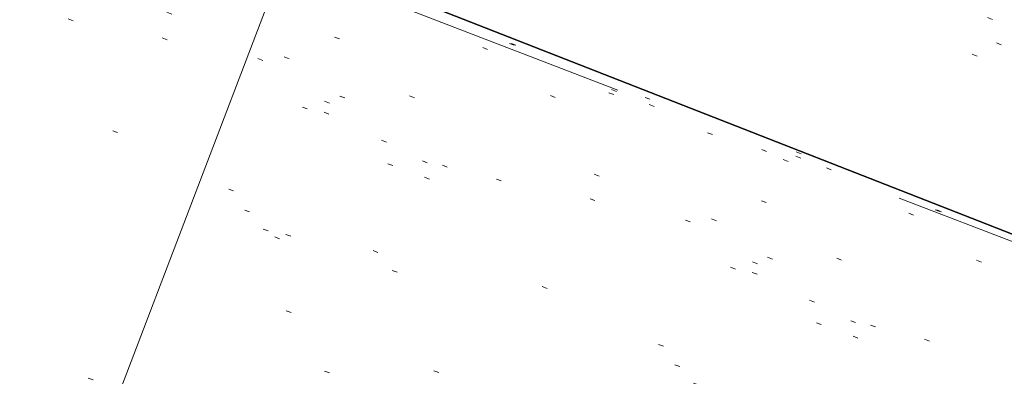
# Model space of a CAD drawing. Extents: x 413123 to 1465301, y 377724 to 504150.
# Tile 104 of 256: x 1463455.62 to 1463474.62, y 433118.71 to 433125.6. Entities that reach past the tile are written whole.
import ezdxf

# ---------------------------------------------------------------- set-up
doc = ezdxf.new("R2010")
doc.units = 0
doc.header["$MEASUREMENT"] = 0
for name, pattern in [('DGN Style 1', [8.732639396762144, 0.01453018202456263, -8.71810921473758]), ('DGN Style 3', [20.34225483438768, 14.53018202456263, -5.812072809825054]), ('DGN Style 5', [10.171127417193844, 4.35905460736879, -5.812072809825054])]:
    doc.linetypes.add(name, pattern=pattern)
for name, color, linetype, lineweight in [('PV_X_Curb', 120, 'DGN Style 1', 0), ('PV_X_EOP', 7, 'DGN Style 3', 0), ('PV_X_Walk', 120, 'DGN Style 5', 0)]:
    doc.layers.add(name, color=color, linetype=linetype, lineweight=lineweight)
doc.layers.add('SV_Observation (Construction)', color=97, linetype='DGN Style 1', lineweight=0, transparency=0.9)
doc.layers.add('SV_Setup (Construction)', color=4, linetype='Continuous', lineweight=30, transparency=0.9)

msp = doc.modelspace()

# ---------------------------------------------------------------- linework, layer by layer
at = {"layer": 'PV_X_Curb'}
for points, knots in [([(1463694.730807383, 433042.1012902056, 573.2000085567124), (1463688.122071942, 433044.6665198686, 573.2117681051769), (1463681.5133365, 433047.2317495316, 573.2235276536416), (1463674.904601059, 433049.7969791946, 573.2352872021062), (1463669.906627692, 433051.7384291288, 573.2422034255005), (1463664.908654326, 433053.679879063, 573.249119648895), (1463659.910680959, 433055.6213289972, 573.2560358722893), (1463659.31440991, 433055.8530469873, 573.3282538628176), (1463658.718138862, 433056.0847649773, 573.400471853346), (1463658.121867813, 433056.3164829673, 573.4726898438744), (1463656.811811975, 433056.8455353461, 573.4691755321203), (1463655.501756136, 433057.3745877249, 573.4656612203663), (1463654.191700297, 433057.9036401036, 573.4621469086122), (1463647.078403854, 433060.7016199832, 573.4311409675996), (1463639.965107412, 433063.4995998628, 573.4001350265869), (1463632.851810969, 433066.2975797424, 573.3691290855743), (1463626.603526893, 433068.7760307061, 573.3262890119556), (1463620.355242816, 433071.25448167, 573.2834489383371), (1463614.10695874, 433073.7329326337, 573.2406088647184), (1463606.821724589, 433076.5483492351, 573.1778320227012), (1463599.536490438, 433079.3637658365, 573.1150551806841), (1463592.251256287, 433082.1791824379, 573.052278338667), (1463585.048675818, 433085.0513616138, 572.9767093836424), (1463577.846095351, 433087.9235407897, 572.901140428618), (1463570.643514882, 433090.7957199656, 572.8255714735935), (1463568.520856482, 433091.6009161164, 572.8136526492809), (1463566.398198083, 433092.4061122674, 572.8017338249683), (1463564.275539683, 433093.2113084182, 572.7898150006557), (1463563.658286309, 433093.4932407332, 572.723361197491), (1463563.041032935, 433093.7751730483, 572.6569073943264), (1463562.423779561, 433094.0571053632, 572.5904535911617), (1463557.897842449, 433095.8076798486, 572.5495712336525), (1463553.371905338, 433097.5582543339, 572.5086888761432), (1463548.845968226, 433099.3088288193, 572.4678065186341), (1463541.746736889, 433102.0973839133, 572.4116307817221), (1463534.647505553, 433104.8859390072, 572.3554550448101), (1463527.548274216, 433107.6744941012, 572.2992793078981), (1463527.099574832, 433107.8541490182, 572.3819727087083), (1463526.650875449, 433108.0338039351, 572.4646661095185), (1463526.202176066, 433108.2134588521, 572.5473595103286), (1463518.442801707, 433111.2934591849, 572.5872886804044), (1463510.683427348, 433114.3734595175, 572.6272178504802), (1463502.924052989, 433117.4534598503, 572.6671470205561), (1463495.101662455, 433120.5759616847, 572.6180249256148), (1463487.279271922, 433123.6984635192, 572.5689028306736), (1463479.456881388, 433126.8209653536, 572.5197807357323), (1463474.540841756, 433128.7396558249, 572.5305568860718), (1463469.624802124, 433130.6583462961, 572.5413330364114), (1463464.708762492, 433132.5770367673, 572.5521091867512), (1463464.15178183, 433132.7738995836, 572.4839343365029), (1463463.594801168, 433132.9707623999, 572.4157594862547), (1463463.037820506, 433133.1676252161, 572.3475846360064), (1463455.395093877, 433136.1460172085, 572.2965798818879), (1463447.752367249, 433139.1244092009, 572.2455751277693), (1463440.10964062, 433142.1028011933, 572.1945703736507), (1463439.463345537, 433142.3911085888, 572.2249332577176), (1463438.817050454, 433142.6794159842, 572.2552961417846), (1463438.170755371, 433142.9677233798, 572.2856590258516), (1463431.589276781, 433145.5431962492, 572.3185177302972), (1463425.007798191, 433148.1186691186, 572.351376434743), (1463418.4263196, 433150.6941419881, 572.3842351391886), (1463413.565512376, 433152.6091060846, 572.3506952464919), (1463408.704705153, 433154.5240701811, 572.3171553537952), (1463403.843897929, 433156.4390342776, 572.2836154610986), (1463402.295983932, 433157.0721267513, 572.2966227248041), (1463400.748069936, 433157.7052192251, 572.3096299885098), (1463399.20015594, 433158.3383116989, 572.3226372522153), (1463398.571326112, 433158.6030358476, 572.2531442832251), (1463397.942496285, 433158.8677599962, 572.1836513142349), (1463397.313666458, 433159.1324841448, 572.1141583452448), (1463389.499427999, 433162.1494767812, 572.1431257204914), (1463381.68518954, 433165.1664694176, 572.172093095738), (1463373.87095108, 433168.1834620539, 572.2010604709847), (1463373.202610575, 433168.4242856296, 572.2485422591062), (1463372.53427007, 433168.6651092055, 572.2960240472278), (1463371.865929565, 433168.9059327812, 572.3435058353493), (1463366.852918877, 433170.8940812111, 572.309207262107), (1463361.839908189, 433172.882229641, 572.2749086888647), (1463356.826897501, 433174.8703780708, 572.2406101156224), (1463350.263613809, 433177.4130764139, 572.2105829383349), (1463343.700330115, 433179.955774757, 572.1805557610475), (1463337.137046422, 433182.4984731, 572.1505285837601), (1463332.732110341, 433184.1753668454, 572.1399057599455), (1463328.327174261, 433185.8522605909, 572.129282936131), (1463323.922238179, 433187.5291543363, 572.1186601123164), (1463323.550514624, 433187.6736224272, 572.0672464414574), (1463323.17879107, 433187.8180905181, 572.0158327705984), (1463322.807067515, 433187.9625586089, 571.9644190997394), (1463314.242457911, 433191.4677850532, 571.9189611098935), (1463305.677848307, 433194.9730114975, 571.8735031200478), (1463297.113238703, 433198.4782379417, 571.8280451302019), (1463296.447798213, 433198.6498683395, 571.8729159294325), (1463295.782357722, 433198.8214987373, 571.917786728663), (1463295.116917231, 433198.9931291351, 571.9626575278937), (1463288.43623397, 433201.6173953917, 571.9595616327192), (1463281.755550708, 433204.2416616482, 571.9564657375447), (1463275.074867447, 433206.8659279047, 571.9533698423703), (1463270.698621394, 433208.5836220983, 571.955071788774), (1463266.322375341, 433210.3013162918, 571.9567737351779), (1463261.946129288, 433212.0190104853, 571.9584756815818), (1463261.255964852, 433212.2907585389, 571.8814296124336), (1463260.565800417, 433212.5625065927, 571.8043835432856), (1463259.875635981, 433212.8342546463, 571.7273374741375), (1463253.221984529, 433215.4661261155, 571.684237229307), (1463246.568333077, 433218.0979975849, 571.6411369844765), (1463239.914681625, 433220.7298690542, 571.5980367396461), (1463232.697418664, 433223.5591135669, 571.584901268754), (1463225.480155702, 433226.3883580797, 571.5717657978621), (1463218.262892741, 433229.2176025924, 571.5586303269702), (1463212.689928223, 433231.3845503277, 571.501804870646), (1463207.116963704, 433233.5514980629, 571.4449794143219), (1463201.543999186, 433235.7184457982, 571.3881539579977), (1463197.702392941, 433237.2969398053, 571.3824755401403), (1463193.860786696, 433238.8754338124, 571.376797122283), (1463190.01918045, 433240.4539278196, 571.3711187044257), (1463189.420555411, 433240.6641899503, 571.4587546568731), (1463188.821930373, 433240.874452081, 571.5463906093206), (1463188.223305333, 433241.0847142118, 571.6340265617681), (1463185.054584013, 433242.3131517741, 571.6250500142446), (1463181.885862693, 433243.5415893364, 571.6160734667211), (1463178.717141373, 433244.7700268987, 571.6070969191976), (1463171.181422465, 433247.7347391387, 571.5342143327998), (1463163.645703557, 433250.6994513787, 571.4613317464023), (1463156.10998465, 433253.6641636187, 571.3884491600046), (1463148.761307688, 433256.5197229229, 571.322577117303), (1463141.412630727, 433259.3752822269, 571.2567050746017), (1463134.063953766, 433262.2308415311, 571.1908330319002), (1463126.984343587, 433264.9936274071, 571.2120531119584), (1463119.904733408, 433267.756413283, 571.2332731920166), (1463112.82512323, 433270.519199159, 571.2544932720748), (1463106.948373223, 433272.8554993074, 571.272380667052), (1463101.071623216, 433275.1917994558, 571.290268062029), (1463095.19487321, 433277.5280996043, 571.3081554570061), (1463087.382378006, 433280.5556578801, 571.2445784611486), (1463079.569882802, 433283.583216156, 571.1810014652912), (1463071.757387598, 433286.6107744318, 571.1174244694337), (1463067.011834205, 433288.4980060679, 571.0790224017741), (1463062.266280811, 433290.385237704, 571.0406203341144), (1463057.520727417, 433292.27246934, 571.0022182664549), (1463052.596696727, 433294.1302708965, 570.9741905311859), (1463047.672666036, 433295.988072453, 570.946162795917), (1463042.748635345, 433297.8458740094, 570.9181350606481), (1463040.996474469, 433298.028892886, 570.6600759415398), (1463037.884741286, 433298.0614564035, 570.3732611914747), (1463033.533792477, 433297.4811137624, 570.213053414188), (1463028.578927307, 433295.8351240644, 570.8846791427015), (1463025.750437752, 433293.3300609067, 570.5443428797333), (1463024.222435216, 433291.00068514, 570.5092220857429), (1463023.412434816, 433289.7658735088, 570.490604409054), (1463022.602434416, 433288.5310618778, 570.4719867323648), (1463021.792434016, 433287.2962502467, 570.4533690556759), (1463021.001432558, 433285.3732457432, 570.5012869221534), (1463020.2104311, 433283.4502412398, 570.549204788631), (1463019.419429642, 433281.5272367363, 570.5971226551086), (1463018.531487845, 433279.3825151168, 570.6481372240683), (1463017.643546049, 433277.2377934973, 570.6991517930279), (1463016.755604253, 433275.0930718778, 570.7501663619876), (1463014.741467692, 433270.0950215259, 570.9656913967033), (1463012.727331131, 433265.096971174, 571.181216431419), (1463010.71319457, 433260.0989208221, 571.3967414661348)], [0, 0, 0, 0, 0.01923076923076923, 0.01923076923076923, 0.01923076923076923, 0.03846153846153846, 0.03846153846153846, 0.03846153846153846, 0.05769230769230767, 0.05769230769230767, 0.05769230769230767, 0.07692307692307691, 0.07692307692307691, 0.07692307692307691, 0.09615384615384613, 0.09615384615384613, 0.09615384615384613, 0.1153846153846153, 0.1153846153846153, 0.1153846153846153, 0.1346153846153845, 0.1346153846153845, 0.1346153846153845, 0.1538461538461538, 0.1538461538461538, 0.1538461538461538, 0.1730769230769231, 0.1730769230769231, 0.1730769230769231, 0.1923076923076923, 0.1923076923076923, 0.1923076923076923, 0.2115384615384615, 0.2115384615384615, 0.2115384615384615, 0.2307692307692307, 0.2307692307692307, 0.2307692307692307, 0.25, 0.25, 0.25, 0.269230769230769, 0.269230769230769, 0.269230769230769, 0.2884615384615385, 0.2884615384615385, 0.2884615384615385, 0.3076923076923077, 0.3076923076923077, 0.3076923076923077, 0.3269230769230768, 0.3269230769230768, 0.3269230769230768, 0.3461538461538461, 0.3461538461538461, 0.3461538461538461, 0.3653846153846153, 0.3653846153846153, 0.3653846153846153, 0.3846153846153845, 0.3846153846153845, 0.3846153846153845, 0.4038461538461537, 0.4038461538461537, 0.4038461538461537, 0.423076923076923, 0.423076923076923, 0.423076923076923, 0.4423076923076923, 0.4423076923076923, 0.4423076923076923, 0.4615384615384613, 0.4615384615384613, 0.4615384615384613, 0.4807692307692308, 0.4807692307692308, 0.4807692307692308, 0.5, 0.5, 0.5, 0.5192307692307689, 0.5192307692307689, 0.5192307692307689, 0.538461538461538, 0.538461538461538, 0.538461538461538, 0.5576923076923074, 0.5576923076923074, 0.5576923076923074, 0.576923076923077, 0.576923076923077, 0.576923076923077, 0.5961538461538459, 0.5961538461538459, 0.5961538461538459, 0.6153846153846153, 0.6153846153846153, 0.6153846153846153, 0.6346153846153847, 0.6346153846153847, 0.6346153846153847, 0.6538461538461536, 0.6538461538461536, 0.6538461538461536, 0.673076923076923, 0.673076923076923, 0.673076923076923, 0.6923076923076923, 0.6923076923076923, 0.6923076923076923, 0.7115384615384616, 0.7115384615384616, 0.7115384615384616, 0.7307692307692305, 0.7307692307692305, 0.7307692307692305, 0.7499999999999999, 0.7499999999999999, 0.7499999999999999, 0.7692307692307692, 0.7692307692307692, 0.7692307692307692, 0.7884615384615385, 0.7884615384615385, 0.7884615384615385, 0.8076923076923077, 0.8076923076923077, 0.8076923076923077, 0.826923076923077, 0.826923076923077, 0.826923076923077, 0.846153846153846, 0.846153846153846, 0.846153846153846, 0.8653846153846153, 0.8653846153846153, 0.8653846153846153, 0.8846153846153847, 0.8846153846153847, 0.8846153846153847, 0.9038461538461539, 0.9038461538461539, 0.9038461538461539, 0.9087225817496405, 0.9125585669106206, 0.9159702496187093, 0.9230769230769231, 0.9230769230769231, 0.9230769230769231, 0.9423076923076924, 0.9423076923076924, 0.9423076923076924, 0.9615384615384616, 0.9615384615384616, 0.9615384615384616, 0.9807692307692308, 0.9807692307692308, 0.9807692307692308, 1, 1, 1, 1]), ([(1464212.130625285, 432930.1921386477, 574.8569475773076), (1464211.309927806, 432926.6717508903, 574.8043550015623), (1464208.620583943, 432919.4336842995, 574.59247811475), (1464203.942792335, 432911.4759950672, 574.9755149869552), (1464198.528113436, 432907.065000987, 574.3013993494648), (1464195.129930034, 432904.9843538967, 574.1567793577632), (1464190.424056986, 432902.8821727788, 574.9491376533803), (1464184.484657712, 432901.1540257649, 574.5405969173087), (1464177.178004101, 432901.5982480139, 574.618938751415), (1464172.360644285, 432902.5498269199, 574.540636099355), (1464170.098213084, 432903.4430988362, 574.5563680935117), (1464162.859082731, 432906.3013125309, 574.606705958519), (1464155.619952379, 432909.1595262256, 574.6570438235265), (1464148.380822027, 432912.0177399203, 574.7073816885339), (1464141.151301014, 432914.8902431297, 574.7073216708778), (1464133.92178, 432917.7627463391, 574.7072616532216), (1464126.692258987, 432920.6352495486, 574.7072016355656), (1464118.299673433, 432923.8963305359, 574.7083911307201), (1464109.907087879, 432927.1574115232, 574.7095806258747), (1464101.514502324, 432930.4184925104, 574.7107701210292), (1464094.565360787, 432933.130540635, 574.7407559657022), (1464087.61621925, 432935.8425887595, 574.7707418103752), (1464080.667077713, 432938.554636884, 574.8007276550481), (1464073.934937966, 432941.2263393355, 574.8213669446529), (1464067.202798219, 432943.898041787, 574.8420062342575), (1464060.470658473, 432946.5697442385, 574.8626455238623), (1464057.576627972, 432947.7186628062, 574.8432796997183), (1464054.682597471, 432948.8675813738, 574.8239138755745), (1464051.788566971, 432950.0164999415, 574.8045480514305), (1464048.178118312, 432951.4627468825, 574.7485807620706), (1464044.567669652, 432952.9089938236, 574.6926134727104), (1464040.957220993, 432954.3552407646, 574.6366461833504), (1464036.026248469, 432956.2655431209, 574.6576247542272), (1464031.095275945, 432958.1758454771, 574.6786033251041), (1464026.164303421, 432960.0861478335, 574.6995818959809), (1464025.481248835, 432960.3621999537, 574.7846270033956), (1464024.798194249, 432960.6382520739, 574.8696721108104), (1464024.115139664, 432960.9143041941, 574.9547172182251), (1464019.953009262, 432962.5411523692, 574.9621940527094), (1464015.790878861, 432964.1680005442, 574.9696708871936), (1464011.628748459, 432965.7948487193, 574.977147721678), (1464011.04864364, 432966.0149524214, 574.8862879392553), (1464010.46853882, 432966.2350561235, 574.7954281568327), (1464009.888434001, 432966.4551598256, 574.7045683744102), (1464003.274891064, 432969.0729880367, 574.7150542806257), (1463996.661348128, 432971.6908162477, 574.7255401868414), (1463990.047805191, 432974.3086444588, 574.736026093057), (1463988.669673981, 432974.8809759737, 574.7338566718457), (1463987.29154277, 432975.4533074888, 574.7316872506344), (1463985.91341156, 432976.0256390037, 574.7295178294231), (1463985.302306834, 432976.2580753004, 574.8215004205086), (1463984.691202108, 432976.4905115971, 574.9134830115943), (1463984.080097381, 432976.7229478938, 575.0054656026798), (1463979.817419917, 432978.3858828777, 575.0066354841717), (1463975.554742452, 432980.0488178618, 575.0078053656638), (1463971.292064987, 432981.7117528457, 575.0089752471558), (1463963.356387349, 432984.9149377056, 575.0146263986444), (1463955.420709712, 432988.1181225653, 575.0202775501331), (1463947.485032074, 432991.3213074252, 575.0259287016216), (1463941.290077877, 432993.6868748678, 575.0083102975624), (1463935.095123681, 432996.0524423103, 574.990691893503), (1463928.900169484, 432998.4180097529, 574.9730734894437), (1463921.313287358, 433001.3706240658, 574.974915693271), (1463913.726405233, 433004.3232383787, 574.9767578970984), (1463906.139523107, 433007.2758526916, 574.9786001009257), (1463898.560596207, 433010.2391392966, 574.9626699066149), (1463890.981669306, 433013.2024259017, 574.9467397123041), (1463883.402742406, 433016.1657125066, 574.9308095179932), (1463881.345594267, 433016.9902447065, 574.9117253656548), (1463879.288446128, 433017.8147769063, 574.8926412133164), (1463877.231297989, 433018.6393091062, 574.8735570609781), (1463876.686567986, 433018.90836837, 574.7907628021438), (1463876.141837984, 433019.1774276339, 574.7079685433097), (1463875.597107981, 433019.4464868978, 574.6251742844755), (1463866.491552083, 433023.0102079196, 574.5286453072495), (1463857.385996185, 433026.5739289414, 574.4321163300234), (1463848.280440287, 433030.1376499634, 574.3355873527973), (1463842.273435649, 433032.5433451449, 574.290891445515), (1463836.26643101, 433034.9490403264, 574.2461955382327), (1463830.259426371, 433037.354735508, 574.2014996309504), (1463827.706954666, 433038.3596743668, 574.2016278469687), (1463825.154482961, 433039.3646132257, 574.2017560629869), (1463822.602011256, 433040.3695520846, 574.2018842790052), (1463822.273060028, 433040.5216812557, 574.2449460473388), (1463821.9441088, 433040.673810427, 574.2880078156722), (1463821.615157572, 433040.8259395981, 574.3310695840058), (1463814.081882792, 433043.8160048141, 574.2658061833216), (1463806.548608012, 433046.8060700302, 574.2005427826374), (1463799.015333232, 433049.7961352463, 574.1352793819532), (1463790.881392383, 433052.9784830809, 574.0409375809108), (1463782.747451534, 433056.1608309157, 573.9465957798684), (1463774.613510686, 433059.3431787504, 573.8522539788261), (1463767.30279864, 433062.1866842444, 573.7907467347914), (1463759.992086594, 433065.0301897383, 573.7292394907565), (1463752.681374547, 433067.8736952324, 573.6677322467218), (1463745.746627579, 433070.6484046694, 573.6115134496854), (1463738.81188061, 433073.4231141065, 573.5552946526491), (1463731.877133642, 433076.1978235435, 573.4990758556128), (1463723.920721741, 433079.269784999, 573.4558768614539), (1463715.96430984, 433082.3417464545, 573.412677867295), (1463708.007897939, 433085.4137079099, 573.3694788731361), (1463699.705494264, 433088.6982952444, 573.2960693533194), (1463691.40309059, 433091.9828825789, 573.2226598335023), (1463683.100686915, 433095.2674699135, 573.1492503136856), (1463675.369218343, 433098.3176278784, 573.0764007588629), (1463667.637749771, 433101.3677858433, 573.0035512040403), (1463659.906281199, 433104.4179438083, 572.9307016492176), (1463654.180695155, 433106.6960611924, 572.8929602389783), (1463648.455109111, 433108.9741785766, 572.855218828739), (1463642.729523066, 433111.2522959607, 572.8174774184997), (1463634.990870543, 433114.2968556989, 572.7735525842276), (1463627.252218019, 433117.3414154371, 572.7296277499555), (1463619.513565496, 433120.3859751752, 572.6857029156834), (1463610.349498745, 433123.93395352, 572.6620255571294), (1463601.185431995, 433127.4819318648, 572.6383481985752), (1463592.021365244, 433131.0299102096, 572.6146708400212), (1463584.379899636, 433134.0860580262, 572.5703305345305), (1463576.738434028, 433137.1422058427, 572.5259902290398), (1463569.096968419, 433140.1983536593, 572.4816499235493), (1463560.424944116, 433143.6374746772, 572.4263088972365), (1463551.752919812, 433147.0765956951, 572.3709678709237), (1463543.080895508, 433150.5157167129, 572.315626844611), (1463535.024004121, 433153.6725581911, 572.2917231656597), (1463526.967112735, 433156.8293996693, 572.2678194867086), (1463518.910221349, 433159.9862411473, 572.2439158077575), (1463505.273646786, 433165.3724393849, 572.2223349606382), (1463491.637072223, 433170.7586376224, 572.2007541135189), (1463478.00049766, 433176.1448358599, 572.1791732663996), (1463470.02998399, 433179.2607996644, 572.1634328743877), (1463462.05947032, 433182.3767634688, 572.1476924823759), (1463454.08895665, 433185.4927272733, 572.1319520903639), (1463447.976240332, 433187.9013968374, 572.1084402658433), (1463441.863524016, 433190.3100664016, 572.084928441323), (1463435.750807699, 433192.7187359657, 572.0614166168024), (1463430.533446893, 433194.7109056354, 572.0246570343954), (1463425.316086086, 433196.703075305, 571.9878974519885), (1463420.098725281, 433198.6952449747, 571.9511378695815), (1463420.088321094, 433198.7497997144, 571.9601351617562), (1463420.077916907, 433198.804354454, 571.9691324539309), (1463420.067512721, 433198.8589091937, 571.9781297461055)], [0, 0, 0, 0, 0.004233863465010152, 0.009367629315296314, 0.01063404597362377, 0.01259545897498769, 0.01409081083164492, 0.01684419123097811, 0.01986488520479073, 0.02272727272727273, 0.02272727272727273, 0.02272727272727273, 0.04545454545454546, 0.04545454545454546, 0.04545454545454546, 0.06818181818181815, 0.06818181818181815, 0.06818181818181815, 0.09090909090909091, 0.09090909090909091, 0.09090909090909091, 0.1136363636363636, 0.1136363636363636, 0.1136363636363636, 0.1363636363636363, 0.1363636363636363, 0.1363636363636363, 0.159090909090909, 0.159090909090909, 0.159090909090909, 0.1818181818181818, 0.1818181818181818, 0.1818181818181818, 0.2045454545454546, 0.2045454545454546, 0.2045454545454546, 0.2272727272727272, 0.2272727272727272, 0.2272727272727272, 0.2499999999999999, 0.2499999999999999, 0.2499999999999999, 0.2727272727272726, 0.2727272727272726, 0.2727272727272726, 0.2954545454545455, 0.2954545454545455, 0.2954545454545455, 0.3181818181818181, 0.3181818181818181, 0.3181818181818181, 0.3409090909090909, 0.3409090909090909, 0.3409090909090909, 0.3636363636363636, 0.3636363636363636, 0.3636363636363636, 0.3863636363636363, 0.3863636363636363, 0.3863636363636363, 0.4090909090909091, 0.4090909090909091, 0.4090909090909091, 0.4318181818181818, 0.4318181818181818, 0.4318181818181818, 0.4545454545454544, 0.4545454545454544, 0.4545454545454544, 0.4772727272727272, 0.4772727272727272, 0.4772727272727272, 0.4999999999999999, 0.4999999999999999, 0.4999999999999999, 0.5227272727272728, 0.5227272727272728, 0.5227272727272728, 0.5454545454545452, 0.5454545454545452, 0.5454545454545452, 0.5681818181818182, 0.5681818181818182, 0.5681818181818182, 0.5909090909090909, 0.5909090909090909, 0.5909090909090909, 0.6136363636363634, 0.6136363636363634, 0.6136363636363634, 0.6363636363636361, 0.6363636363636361, 0.6363636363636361, 0.6590909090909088, 0.6590909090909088, 0.6590909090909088, 0.6818181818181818, 0.6818181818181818, 0.6818181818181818, 0.7045454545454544, 0.7045454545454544, 0.7045454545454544, 0.7272727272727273, 0.7272727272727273, 0.7272727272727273, 0.75, 0.75, 0.75, 0.7727272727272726, 0.7727272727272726, 0.7727272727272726, 0.7954545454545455, 0.7954545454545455, 0.7954545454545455, 0.8181818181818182, 0.8181818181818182, 0.8181818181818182, 0.8409090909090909, 0.8409090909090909, 0.8409090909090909, 0.8636363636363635, 0.8636363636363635, 0.8636363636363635, 0.8863636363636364, 0.8863636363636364, 0.8863636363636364, 0.9090909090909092, 0.9090909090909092, 0.9090909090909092, 0.9318181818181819, 0.9318181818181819, 0.9318181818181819, 0.9545454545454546, 0.9545454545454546, 0.9545454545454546, 0.9772727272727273, 0.9772727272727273, 0.9772727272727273, 1, 1, 1, 1])]:
    msp.add_open_spline(points, degree=3, knots=knots, dxfattribs=at)
at = {"layer": 'PV_X_EOP', "extrusion": (0.01412842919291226, 0.03706021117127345, 0.9992131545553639), "elevation": 37300.25028884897, "flags": 128}
msp.add_lwpolyline([(-1213171.321181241, -925268.1394697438), (-1213171.32118124, -925278.4367987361)], dxfattribs=at)
at = {"layer": 'PV_X_EOP'}
for points, knots in [([(1463695.37345491, 433042.3269481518, 573.2056029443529), (1463695.118355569, 433042.4173281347, 573.1929567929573), (1463694.863256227, 433042.5077081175, 573.1803106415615), (1463694.608156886, 433042.5980881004, 573.1676644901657), (1463688.127196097, 433045.133574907, 573.1638691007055), (1463681.646235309, 433047.6690617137, 573.1600737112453), (1463675.165274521, 433050.2045485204, 573.1562783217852), (1463668.255959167, 433052.9440202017, 573.1540820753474), (1463661.346643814, 433055.6834918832, 573.1518858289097), (1463654.437328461, 433058.4229635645, 573.149689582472), (1463647.338400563, 433061.2071824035, 573.1301154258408), (1463640.239472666, 433063.9914012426, 573.1105412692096), (1463633.140544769, 433066.7756200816, 573.0909671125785), (1463626.823799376, 433069.2202639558, 573.0453158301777), (1463620.507053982, 433071.6649078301, 572.999664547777), (1463614.190308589, 433074.1095517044, 572.9540132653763), (1463606.930945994, 433076.9629614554, 572.8967218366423), (1463599.671583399, 433079.8163712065, 572.8394304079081), (1463592.412220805, 433082.6697809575, 572.7821389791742), (1463585.208613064, 433085.5359198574, 572.7224006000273), (1463578.005005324, 433088.4020587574, 572.6626622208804), (1463570.801397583, 433091.2681976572, 572.6029238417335), (1463563.539543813, 433094.1288766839, 572.5195568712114), (1463556.277690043, 433096.9895557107, 572.4361899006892), (1463549.015836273, 433099.8502347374, 572.3528229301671), (1463541.464235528, 433102.896740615, 572.3143753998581), (1463533.912634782, 433105.9432464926, 572.2759278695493), (1463526.361034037, 433108.9897523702, 572.2374803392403), (1463524.510466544, 433109.6486739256, 572.222419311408), (1463522.659899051, 433110.307595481, 572.2073582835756), (1463520.809331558, 433110.9665170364, 572.1922972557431), (1463520.996148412, 433111.478044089, 572.2051758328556), (1463521.182965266, 433111.9895711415, 572.2180544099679), (1463521.36978212, 433112.5010981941, 572.2309329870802), (1463520.520611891, 433112.8412018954, 572.2365752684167), (1463519.671441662, 433113.1813055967, 572.2422175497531), (1463518.822271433, 433113.5214092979, 572.2478598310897), (1463518.644435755, 433113.0349413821, 572.2388127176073), (1463518.466600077, 433112.5484734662, 572.229765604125), (1463518.288764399, 433112.0620055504, 572.2207184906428), (1463514.835464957, 433113.4033588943, 572.2367800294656), (1463511.382165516, 433114.7447122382, 572.2528415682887), (1463507.928866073, 433116.0860655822, 572.2689031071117), (1463493.594865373, 433121.7420238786, 572.2482959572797), (1463479.260864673, 433127.3979821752, 572.2276888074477), (1463464.926863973, 433133.0539404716, 572.2070816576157), (1463449.455525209, 433139.0728186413, 572.1640707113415), (1463433.984186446, 433145.0916968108, 572.1210597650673), (1463418.512847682, 433151.1105749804, 572.0780488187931), (1463413.328996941, 433153.1553309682, 572.0135393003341), (1463408.145146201, 433155.200086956, 571.9490297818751), (1463402.961295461, 433157.2448429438, 571.8845202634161), (1463403.132465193, 433157.7716799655, 571.9190447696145), (1463403.303634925, 433158.2985169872, 571.953569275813), (1463403.474804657, 433158.825354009, 571.9880937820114), (1463402.600267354, 433159.1613721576, 571.9863420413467), (1463401.725730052, 433159.4973903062, 571.984590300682), (1463400.851192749, 433159.8334084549, 571.9828385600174), (1463400.653049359, 433159.3552482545, 571.9439093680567), (1463400.454905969, 433158.8770880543, 571.9049801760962), (1463400.256762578, 433158.3989278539, 571.8660509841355), (1463399.322085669, 433158.774478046, 571.9116587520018), (1463398.387408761, 433159.150028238, 571.9572665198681), (1463397.452731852, 433159.5255784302, 572.0028742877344), (1463389.04126259, 433162.8168634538, 571.9920574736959), (1463380.629793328, 433166.1081484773, 571.9812406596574), (1463372.218324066, 433169.3994335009, 571.9704238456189), (1463367.156032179, 433171.3851717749, 571.9528553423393), (1463362.093740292, 433173.370910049, 571.9352868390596), (1463357.031448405, 433175.3566483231, 571.91771833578), (1463350.485608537, 433177.9162151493, 571.9032139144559), (1463343.93976867, 433180.4757819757, 571.8887094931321), (1463337.393928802, 433183.0353488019, 571.8742050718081), (1463332.955818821, 433184.7683232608, 571.8612483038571), (1463328.517708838, 433186.5012977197, 571.8482915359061), (1463324.079598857, 433188.2342721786, 571.835334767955), (1463307.834725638, 433194.592922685, 571.7755947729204), (1463291.58985242, 433200.9515731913, 571.7158547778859), (1463275.344979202, 433207.3102236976, 571.6561147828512), (1463270.255842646, 433209.3105723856, 571.6395679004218), (1463265.16670609, 433211.3109210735, 571.6230210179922), (1463260.077569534, 433213.3112697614, 571.6064741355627), (1463253.452444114, 433215.9179517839, 571.5595870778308), (1463246.827318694, 433218.5246338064, 571.5127000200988), (1463240.202193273, 433221.1313158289, 571.4658129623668), (1463232.962477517, 433223.9732301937, 571.4532933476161), (1463225.722761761, 433226.8151445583, 571.4407737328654), (1463218.483046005, 433229.6570589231, 571.4282541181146), (1463212.90690448, 433231.8646312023, 571.4088467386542), (1463207.330762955, 433234.0722034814, 571.3894393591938), (1463201.754621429, 433236.2797757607, 571.3700319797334), (1463194.142429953, 433239.2572758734, 571.3409586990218), (1463186.530238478, 433242.2347759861, 571.3118854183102), (1463178.918047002, 433245.2122760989, 571.2828121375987), (1463169.428496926, 433248.9128530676, 571.1919051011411), (1463159.93894685, 433252.6134300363, 571.1009980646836), (1463150.449396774, 433256.314007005, 571.0100910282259), (1463145.077359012, 433258.4557943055, 570.9673048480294), (1463139.70532125, 433260.5975816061, 570.9245186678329), (1463134.333283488, 433262.7393689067, 570.8817324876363), (1463132.297653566, 433263.5246301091, 570.8037126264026), (1463130.262023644, 433264.3098913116, 570.7256927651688), (1463128.226393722, 433265.0951525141, 570.6476729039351), (1463128.413443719, 433265.4813551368, 570.6980714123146), (1463128.600493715, 433265.8675577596, 570.748469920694), (1463128.787543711, 433266.2537603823, 570.7988684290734), (1463127.919822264, 433266.676285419, 570.7925938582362), (1463127.052100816, 433267.0988104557, 570.786319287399), (1463126.184379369, 433267.5213354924, 570.7800447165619), (1463126.004706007, 433267.0870623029, 570.7088488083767), (1463125.825032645, 433266.6527891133, 570.6376529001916), (1463125.645359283, 433266.2185159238, 570.5664569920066), (1463121.458270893, 433267.8591123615, 570.6667666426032), (1463117.271182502, 433269.4997087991, 570.7670762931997), (1463113.084094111, 433271.1403052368, 570.8673859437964), (1463107.189564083, 433273.4271367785, 570.8747985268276), (1463101.295034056, 433275.7139683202, 570.8822111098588), (1463095.400504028, 433278.0007998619, 570.88962369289), (1463087.576983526, 433281.0591137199, 570.8606773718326), (1463079.753463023, 433284.117427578, 570.8317310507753), (1463071.92994252, 433287.175741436, 570.8027847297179), (1463067.216062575, 433289.0371870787, 570.7609532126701), (1463062.502182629, 433290.8986327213, 570.7191216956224), (1463057.788302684, 433292.7600783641, 570.6772901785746), (1463055.438489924, 433293.6549933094, 570.597871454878), (1463053.088677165, 433294.5499082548, 570.5184527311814), (1463050.738864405, 433295.4448232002, 570.4390340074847), (1463050.919405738, 433295.974786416, 570.493206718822), (1463051.099947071, 433296.5047496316, 570.547379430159), (1463051.280488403, 433297.0347128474, 570.6015521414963), (1463050.479713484, 433297.3478403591, 570.5996470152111), (1463049.678938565, 433297.660967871, 570.5977418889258), (1463048.878163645, 433297.9740953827, 570.5958367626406), (1463048.616684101, 433297.4827268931, 570.554312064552), (1463048.355204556, 433296.9913584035, 570.5127873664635), (1463048.093725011, 433296.499989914, 570.471262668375), (1463046.16244202, 433297.1796919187, 570.4532430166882), (1463044.231159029, 433297.8593939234, 570.4352233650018), (1463042.299876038, 433298.5390959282, 570.4172037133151), (1463040.683227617, 433298.6270722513, 570.3881765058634), (1463037.665619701, 433298.5647521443, 570.3323767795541), (1463033.387011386, 433297.9238663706, 570.2772123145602), (1463028.240821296, 433296.3164198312, 570.1397972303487), (1463025.314393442, 433293.7317706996, 570.0019896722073), (1463023.773730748, 433291.3674614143, 569.9858104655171), (1463022.862373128, 433289.9688870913, 569.9762398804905), (1463021.951015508, 433288.5703127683, 569.966669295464), (1463021.039657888, 433287.1717384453, 569.9570987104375)], [0, 0, 0, 0, 0.02083333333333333, 0.02083333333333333, 0.02083333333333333, 0.04166666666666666, 0.04166666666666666, 0.04166666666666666, 0.06249999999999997, 0.06249999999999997, 0.06249999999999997, 0.08333333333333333, 0.08333333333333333, 0.08333333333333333, 0.1041666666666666, 0.1041666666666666, 0.1041666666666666, 0.1249999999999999, 0.1249999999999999, 0.1249999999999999, 0.1458333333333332, 0.1458333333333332, 0.1458333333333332, 0.1666666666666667, 0.1666666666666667, 0.1666666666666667, 0.1875, 0.1875, 0.1875, 0.2083333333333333, 0.2083333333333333, 0.2083333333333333, 0.2291666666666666, 0.2291666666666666, 0.2291666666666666, 0.2499999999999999, 0.2499999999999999, 0.2499999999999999, 0.2708333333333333, 0.2708333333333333, 0.2708333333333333, 0.2916666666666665, 0.2916666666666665, 0.2916666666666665, 0.3125, 0.3125, 0.3125, 0.3333333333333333, 0.3333333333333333, 0.3333333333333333, 0.3541666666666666, 0.3541666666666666, 0.3541666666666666, 0.375, 0.375, 0.375, 0.3958333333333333, 0.3958333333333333, 0.3958333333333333, 0.4166666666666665, 0.4166666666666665, 0.4166666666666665, 0.4374999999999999, 0.4374999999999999, 0.4374999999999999, 0.4583333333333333, 0.4583333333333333, 0.4583333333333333, 0.4791666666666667, 0.4791666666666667, 0.4791666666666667, 0.4999999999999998, 0.4999999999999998, 0.4999999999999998, 0.5208333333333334, 0.5208333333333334, 0.5208333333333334, 0.5416666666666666, 0.5416666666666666, 0.5416666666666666, 0.5624999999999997, 0.5624999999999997, 0.5624999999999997, 0.5833333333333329, 0.5833333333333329, 0.5833333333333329, 0.6041666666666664, 0.6041666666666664, 0.6041666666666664, 0.625, 0.625, 0.625, 0.6458333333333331, 0.6458333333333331, 0.6458333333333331, 0.6666666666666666, 0.6666666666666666, 0.6666666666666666, 0.6875, 0.6875, 0.6875, 0.7083333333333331, 0.7083333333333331, 0.7083333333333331, 0.7291666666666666, 0.7291666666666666, 0.7291666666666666, 0.75, 0.75, 0.75, 0.7708333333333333, 0.7708333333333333, 0.7708333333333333, 0.7916666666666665, 0.7916666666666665, 0.7916666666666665, 0.8125, 0.8125, 0.8125, 0.8333333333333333, 0.8333333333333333, 0.8333333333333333, 0.8541666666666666, 0.8541666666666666, 0.8541666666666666, 0.875, 0.875, 0.875, 0.8958333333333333, 0.8958333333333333, 0.8958333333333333, 0.9166666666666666, 0.9166666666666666, 0.9166666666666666, 0.9375, 0.9375, 0.9375, 0.9583333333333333, 0.9583333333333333, 0.9583333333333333, 0.9631710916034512, 0.9674286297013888, 0.9713421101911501, 0.9791666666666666, 0.9791666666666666, 0.9791666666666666, 1, 1, 1, 1]), ([(1464214.200372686, 432930.0125938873, 574.6750505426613), (1464213.214898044, 432926.361571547, 574.6554390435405), (1464210.335317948, 432919.1136593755, 574.599029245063), (1464204.815820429, 432909.1018665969, 574.3565281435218), (1464195.494840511, 432902.6681098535, 574.2832162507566), (1464186.151923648, 432899.5681180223, 574.3579811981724), (1464179.771464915, 432899.4143722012, 574.2952422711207), (1464176.994920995, 432899.668020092, 574.2613856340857), (1464177.044937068, 432900.1320857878, 574.246040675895), (1464177.09495314, 432900.5961514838, 574.2306957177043), (1464177.144969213, 432901.0602171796, 574.2153507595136), (1464175.927058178, 432901.3040810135, 574.2430371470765), (1464174.709147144, 432901.5479448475, 574.2707235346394), (1464173.491236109, 432901.7918086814, 574.2984099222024), (1464172.308644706, 432902.1755399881, 574.3005170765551), (1464171.126053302, 432902.5592712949, 574.3026242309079), (1464169.943461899, 432902.9430026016, 574.3047313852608), (1464162.723370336, 432905.8427434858, 574.3155121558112), (1464155.503278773, 432908.7424843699, 574.3262929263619), (1464148.28318721, 432911.642225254, 574.3370736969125), (1464140.963550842, 432914.5045510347, 574.3540033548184), (1464133.643914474, 432917.3668768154, 574.3709330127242), (1464126.324278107, 432920.229202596, 574.3878626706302), (1464117.99499256, 432923.5208416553, 574.3850035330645), (1464109.665707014, 432926.8124807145, 574.3821443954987), (1464101.336421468, 432930.1041197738, 574.379285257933), (1464094.336812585, 432932.7637912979, 574.3758200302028), (1464087.337203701, 432935.4234628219, 574.3723548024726), (1464080.337594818, 432938.083134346, 574.3688895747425), (1464078.566977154, 432938.7843228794, 574.3609047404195), (1464076.79635949, 432939.4855114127, 574.3529199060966), (1464075.025741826, 432940.1866999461, 574.3449350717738), (1464074.785709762, 432939.7564827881, 574.378228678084), (1464074.545677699, 432939.3262656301, 574.4115222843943), (1464074.305645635, 432938.8960484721, 574.4448158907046), (1464073.469345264, 432939.1969356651, 574.4458787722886), (1464072.633044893, 432939.4978228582, 574.4469416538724), (1464071.796744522, 432939.7987100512, 574.4480045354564), (1464071.97040793, 432940.312748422, 574.4287374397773), (1464072.144071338, 432940.8267867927, 574.409470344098), (1464072.317734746, 432941.3408251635, 574.3902032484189), (1464068.292155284, 432942.9036241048, 574.4173304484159), (1464064.266575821, 432944.4664230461, 574.444457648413), (1464060.240996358, 432946.0292219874, 574.4715848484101), (1464057.404422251, 432947.1787736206, 574.4864594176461), (1464054.567848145, 432948.3283252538, 574.5013339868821), (1464051.731274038, 432949.477876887, 574.516208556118), (1464048.063307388, 432950.938260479, 574.5399384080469), (1464044.395340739, 432952.398644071, 574.5636682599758), (1464040.727374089, 432953.8590276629, 574.5873981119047), (1464034.963458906, 432956.1062960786, 574.5898090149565), (1464029.199543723, 432958.3535644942, 574.5922199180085), (1464023.43562854, 432960.6008329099, 574.5946308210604), (1464018.911872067, 432962.4084709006, 574.5961729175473), (1464014.388115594, 432964.2161088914, 574.5977150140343), (1464009.864359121, 432966.0237468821, 574.5992571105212), (1464003.210304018, 432968.6501103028, 574.6283223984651), (1463996.556248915, 432971.2764737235, 574.657387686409), (1463989.902193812, 432973.9028371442, 574.686452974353), (1463983.644315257, 432976.3395090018, 574.6736079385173), (1463977.386436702, 432978.7761808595, 574.6607629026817), (1463971.128558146, 432981.2128527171, 574.6479178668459), (1463963.156694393, 432984.301570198, 574.6367747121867), (1463955.184830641, 432987.390287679, 574.6256315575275), (1463947.212966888, 432990.47900516, 574.6144884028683), (1463942.061457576, 432992.5408900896, 574.6094202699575), (1463936.909948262, 432994.6027750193, 574.6043521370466), (1463931.758438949, 432996.664659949, 574.5992840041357), (1463931.530278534, 432996.2388306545, 574.6105157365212), (1463931.302118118, 432995.8130013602, 574.6217474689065), (1463931.073957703, 432995.3871720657, 574.632979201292), (1463930.282763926, 432995.6687107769, 574.6290528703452), (1463929.49157015, 432995.9502494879, 574.6251265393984), (1463928.700376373, 432996.2317881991, 574.6212002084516), (1463928.807214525, 432996.705476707, 574.599354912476), (1463928.914052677, 432997.1791652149, 574.5775096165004), (1463929.020890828, 432997.6528537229, 574.5556643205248), (1463921.266149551, 433000.7043133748, 574.5760262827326), (1463913.511408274, 433003.7557730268, 574.5963882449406), (1463905.756666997, 433006.8072326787, 574.6167502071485), (1463898.165981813, 433009.7920181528, 574.6054520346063), (1463890.575296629, 433012.776803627, 574.594153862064), (1463882.984611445, 433015.7615891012, 574.5828556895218), (1463880.966246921, 433016.5788460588, 574.5677215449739), (1463878.947882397, 433017.3961030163, 574.552587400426), (1463876.929517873, 433018.2133599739, 574.5374532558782), (1463867.305783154, 433022.067236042, 574.4562781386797), (1463857.682048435, 433025.9211121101, 574.3751030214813), (1463848.058313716, 433029.7749881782, 574.293927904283), (1463842.0887679, 433032.15228938, 574.255719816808), (1463836.119222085, 433034.5295905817, 574.2175117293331), (1463830.149676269, 433036.9068917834, 574.1793036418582), (1463819.702520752, 433040.977061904, 574.114036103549), (1463809.255365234, 433045.0472320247, 574.0487685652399), (1463798.808209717, 433049.1174021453, 573.9835010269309), (1463790.688310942, 433052.3725879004, 573.8786775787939), (1463782.568412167, 433055.6277736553, 573.7738541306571), (1463774.448513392, 433058.8829594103, 573.6690306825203), (1463767.127717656, 433061.7370183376, 573.6030643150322), (1463759.806921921, 433064.591077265, 573.537097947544), (1463752.486126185, 433067.4451361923, 573.471131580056), (1463745.56751996, 433070.1466192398, 573.433483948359), (1463738.648913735, 433072.8481022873, 573.3958363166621), (1463731.73030751, 433075.5495853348, 573.3581886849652), (1463723.782972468, 433078.7051245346, 573.309049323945), (1463715.835637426, 433081.8606637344, 573.2599099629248), (1463707.888302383, 433085.0162029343, 573.2107706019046), (1463699.550043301, 433088.2607631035, 573.1408028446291), (1463691.211784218, 433091.5053232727, 573.0708350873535), (1463682.873525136, 433094.7498834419, 573.000867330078), (1463675.16451759, 433097.807374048, 572.9256101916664), (1463667.455510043, 433100.8648646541, 572.8503530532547), (1463659.746502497, 433103.9223552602, 572.7750959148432), (1463653.994087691, 433106.172674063, 572.7096262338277), (1463648.241672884, 433108.4229928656, 572.6441565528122), (1463642.489258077, 433110.6733116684, 572.5786868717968), (1463636.478925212, 433113.0512697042, 572.4919426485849), (1463630.468592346, 433115.4292277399, 572.4051984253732), (1463624.458259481, 433117.8071857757, 572.3184542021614), (1463624.206116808, 433117.2726760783, 572.3829538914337), (1463623.953974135, 433116.738166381, 572.447453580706), (1463623.701831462, 433116.2036566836, 572.5119532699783), (1463622.025810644, 433116.809407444, 572.5010582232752), (1463620.349789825, 433117.4151582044, 572.4901631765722), (1463618.673769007, 433118.0209089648, 572.4792681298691), (1463618.897990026, 433118.6383812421, 572.4475864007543), (1463619.122211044, 433119.2558535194, 572.4159046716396), (1463619.346432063, 433119.8733257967, 572.3842229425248), (1463610.151052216, 433123.4149093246, 572.3947054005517), (1463600.955672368, 433126.9564928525, 572.4051878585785), (1463591.760292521, 433130.4980763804, 572.4156703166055), (1463584.186192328, 433133.515636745, 572.3803871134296), (1463576.612092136, 433136.5331971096, 572.3451039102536), (1463569.037991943, 433139.5507574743, 572.3098207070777), (1463560.349163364, 433142.995578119, 572.2824074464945), (1463551.660334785, 433146.4403987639, 572.2549941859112), (1463542.971506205, 433149.8852194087, 572.227580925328), (1463534.92764778, 433153.0839553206, 572.2016946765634), (1463526.883789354, 433156.2826912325, 572.175808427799), (1463518.839930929, 433159.4814271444, 572.1499221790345), (1463505.060674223, 433164.8741050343, 572.1234911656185), (1463491.281417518, 433170.2667829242, 572.0970601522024), (1463477.502160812, 433175.6594608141, 572.0706291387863), (1463469.594324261, 433178.7703649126, 572.0379597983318), (1463461.68648771, 433181.8812690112, 572.0052904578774), (1463453.778651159, 433184.9921731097, 571.9726211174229), (1463447.751023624, 433187.3871797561, 571.9442134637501), (1463441.723396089, 433189.7821864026, 571.9158058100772), (1463435.695768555, 433192.1771930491, 571.8873981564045), (1463430.410020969, 433194.2126202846, 571.8528707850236), (1463425.124273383, 433196.2480475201, 571.8183434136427), (1463419.838525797, 433198.2834747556, 571.7838160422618)], [0, 0, 0, 0, 0.004335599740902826, 0.00918217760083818, 0.01294602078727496, 0.01724212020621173, 0.02040816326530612, 0.02040816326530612, 0.02040816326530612, 0.04081632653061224, 0.04081632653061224, 0.04081632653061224, 0.06122448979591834, 0.06122448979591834, 0.06122448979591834, 0.08163265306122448, 0.08163265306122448, 0.08163265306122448, 0.1020408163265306, 0.1020408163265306, 0.1020408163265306, 0.1224489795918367, 0.1224489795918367, 0.1224489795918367, 0.1428571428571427, 0.1428571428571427, 0.1428571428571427, 0.163265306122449, 0.163265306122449, 0.163265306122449, 0.1836734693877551, 0.1836734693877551, 0.1836734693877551, 0.2040816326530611, 0.2040816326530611, 0.2040816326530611, 0.2244897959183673, 0.2244897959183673, 0.2244897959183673, 0.2448979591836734, 0.2448979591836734, 0.2448979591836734, 0.2653061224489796, 0.2653061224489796, 0.2653061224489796, 0.2857142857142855, 0.2857142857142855, 0.2857142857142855, 0.3061224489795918, 0.3061224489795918, 0.3061224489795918, 0.3265306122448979, 0.3265306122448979, 0.3265306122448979, 0.346938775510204, 0.346938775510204, 0.346938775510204, 0.3673469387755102, 0.3673469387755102, 0.3673469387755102, 0.3877551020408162, 0.3877551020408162, 0.3877551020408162, 0.4081632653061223, 0.4081632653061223, 0.4081632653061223, 0.4285714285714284, 0.4285714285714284, 0.4285714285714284, 0.4489795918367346, 0.4489795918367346, 0.4489795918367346, 0.4693877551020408, 0.4693877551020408, 0.4693877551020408, 0.4897959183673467, 0.4897959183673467, 0.4897959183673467, 0.5102040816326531, 0.5102040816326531, 0.5102040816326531, 0.5306122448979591, 0.5306122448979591, 0.5306122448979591, 0.5510204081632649, 0.5510204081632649, 0.5510204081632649, 0.571428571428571, 0.571428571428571, 0.571428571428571, 0.5918367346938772, 0.5918367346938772, 0.5918367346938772, 0.6122448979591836, 0.6122448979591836, 0.6122448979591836, 0.6326530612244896, 0.6326530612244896, 0.6326530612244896, 0.6530612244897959, 0.6530612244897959, 0.6530612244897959, 0.673469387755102, 0.673469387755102, 0.673469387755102, 0.6938775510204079, 0.6938775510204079, 0.6938775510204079, 0.7142857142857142, 0.7142857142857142, 0.7142857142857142, 0.7346938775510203, 0.7346938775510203, 0.7346938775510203, 0.7551020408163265, 0.7551020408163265, 0.7551020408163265, 0.7755102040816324, 0.7755102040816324, 0.7755102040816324, 0.7959183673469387, 0.7959183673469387, 0.7959183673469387, 0.8163265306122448, 0.8163265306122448, 0.8163265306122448, 0.836734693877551, 0.836734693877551, 0.836734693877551, 0.8571428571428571, 0.8571428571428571, 0.8571428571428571, 0.8775510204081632, 0.8775510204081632, 0.8775510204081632, 0.8979591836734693, 0.8979591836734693, 0.8979591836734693, 0.9183673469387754, 0.9183673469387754, 0.9183673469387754, 0.9387755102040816, 0.9387755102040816, 0.9387755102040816, 0.9591836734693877, 0.9591836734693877, 0.9591836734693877, 0.9795918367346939, 0.9795918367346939, 0.9795918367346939, 1, 1, 1, 1])]:
    msp.add_open_spline(points, degree=3, knots=knots, dxfattribs=at)
at = {"layer": 'PV_X_Walk'}
msp.add_polyline3d([(1463701.368020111, 433032.0216161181, 573.6155484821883), (1463693.451995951, 433035.0749980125, 573.5295020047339), (1463671.817388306, 433043.633988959, 573.6671429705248), (1463652.188048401, 433051.4590613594, 573.631680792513), (1463631.120028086, 433059.8028994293, 573.477101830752), (1463611.553452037, 433067.4528496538, 573.2777250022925), (1463590.171569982, 433075.8741685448, 573.202177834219), (1463567.95375533, 433084.613921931, 573.0171318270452), (1463545.887514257, 433093.210480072, 572.8792014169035), (1463522.83093837, 433102.2874420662, 572.748616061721), (1463500.216272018, 433111.1727780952, 572.7385602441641), (1463476.657047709, 433120.5862160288, 572.6743274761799), (1463459.552254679, 433127.1635916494, 572.5921803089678), (1463437.749214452, 433135.8153911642, 572.4599726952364), (1463415.83608903, 433144.4276339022, 572.5458815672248)], dxfattribs=at)
at = {"layer": 'SV_Observation (Construction)', "transparency": 33554434}
for p, q in [((1463260.251480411, 433205.5917367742, 572.1158177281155), (1463625.061710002, 433062.5083400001, 573.4399999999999)), ((1463625.084422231, 433062.4994319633, 573.3969108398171), (1463260.25624, 433205.5898700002, 572.09)), ((1463360.419794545, 433173.3175208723, 572.2065589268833), (1463625.061710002, 433062.5083400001, 573.4399999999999)), ((1463359.902303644, 433172.0714384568, 574.4717297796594), (1463625.061710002, 433062.5083400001, 573.4399999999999)), ((1463365.082294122, 433170.3774263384, 572.5025660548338), (1463625.061710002, 433062.5083400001, 573.4399999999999)), ((1463355.662221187, 433168.0882334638, 572.2720484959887), (1463625.061710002, 433062.5083400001, 573.4399999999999)), ((1463345.893035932, 433167.1308168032, 572.7809681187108), (1463625.061710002, 433062.5083400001, 573.4399999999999)), ((1463351.28508771, 433166.4183973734, 572.675208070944), (1463625.061710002, 433062.5083400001, 573.4399999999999)), ((1463352.990629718, 433165.3891186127, 572.6238513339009), (1463625.061710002, 433062.5083400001, 573.4399999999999)), ((1463354.207238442, 433164.3760815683, 572.891962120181), (1463625.061710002, 433062.5083400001, 573.4399999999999)), ((1463378.367691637, 433164.1818667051, 572.4096098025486), (1463625.061710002, 433062.5083400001, 573.4399999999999)), ((1463343.802169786, 433163.7163991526, 573.2015688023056), (1463625.061710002, 433062.5083400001, 573.4399999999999)), ((1463344.311266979, 433163.0050338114, 573.2305644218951), (1463625.061710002, 433062.5083400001, 573.4399999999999)), ((1463368.4774355, 433162.756517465, 572.3952111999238), (1463625.061710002, 433062.5083400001, 573.4399999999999)), ((1463368.4774355, 433162.756517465, 572.3952111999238), (1463625.061710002, 433062.5083400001, 573.4399999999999)), ((1463352.404645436, 433160.2262399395, 573.1875615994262), (1463625.061710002, 433062.5083400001, 573.4399999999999)), ((1463352.853076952, 433160.1564154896, 573.2671928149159), (1463625.061710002, 433062.5083400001, 573.4399999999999)), ((1463377.357430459, 433159.4426926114, 572.4761501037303), (1463625.061710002, 433062.5083400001, 573.4399999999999)), ((1463372.485742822, 433158.6232208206, 572.3726916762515), (1463625.061710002, 433062.5083400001, 573.4399999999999)), ((1463360.142704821, 433158.3055866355, 573.1009658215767), (1463625.061710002, 433062.5083400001, 573.4399999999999)), ((1463371.048692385, 433158.3686575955, 572.3870606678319), (1463625.061710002, 433062.5083400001, 573.4399999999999)), ((1463371.748130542, 433157.244753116, 572.4091229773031), (1463625.061710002, 433062.5083400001, 573.4399999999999)), ((1463398.389179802, 433156.4190282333, 572.3488503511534), (1463625.061710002, 433062.5083400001, 573.4399999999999)), ((1463404.88408538, 433154.8197021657, 572.4099392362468), (1463625.061710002, 433062.5083400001, 573.4399999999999)), ((1463371.515065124, 433153.5269604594, 572.66512885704), (1463625.061710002, 433062.5083400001, 573.4399999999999)), ((1463371.515065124, 433153.5269604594, 572.66512885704), (1463625.061710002, 433062.5083400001, 573.4399999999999)), ((1463382.237976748, 433153.4419869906, 572.400549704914), (1463625.061710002, 433062.5083400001, 573.4399999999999)), ((1463397.27917978, 433151.6606000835, 572.4418575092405), (1463625.061710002, 433062.5083400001, 573.4399999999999)), ((1463398.826000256, 433150.6736193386, 572.3310060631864), (1463625.061710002, 433062.5083400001, 573.4399999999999)), ((1463395.844040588, 433150.5552339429, 572.4081146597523), (1463625.061710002, 433062.5083400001, 573.4399999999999)), ((1463394.771869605, 433149.907846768, 572.4435250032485), (1463625.061710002, 433062.5083400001, 573.4399999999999)), ((1463417.472232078, 433148.852749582, 572.4765798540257), (1463625.061710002, 433062.5083400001, 573.4399999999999)), ((1463395.01138931, 433148.6433050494, 572.4021904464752), (1463625.061710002, 433062.5083400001, 573.4399999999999)), ((1463370.41908636, 433148.3440819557, 573.0327207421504), (1463625.061710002, 433062.5083400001, 573.4399999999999)), ((1463397.695816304, 433147.4789503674, 572.6500505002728), (1463625.061710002, 433062.5083400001, 573.4399999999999)), ((1463415.80126579, 433144.4252747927, 572.5498056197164), (1463625.061710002, 433062.5083400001, 573.4399999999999)), ((1463415.836089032, 433144.4276339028, 572.5458815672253), (1463625.061710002, 433062.5083400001, 573.4399999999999)), ((1463381.669562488, 433143.8155533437, 573.0249547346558), (1463625.061710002, 433062.5083400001, 573.4399999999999)), ((1463394.174704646, 433143.2666054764, 572.8569376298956), (1463625.061710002, 433062.5083400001, 573.4399999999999)), ((1463397.003449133, 433142.0420466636, 572.9410012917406), (1463625.061710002, 433062.5083400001, 573.4399999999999)), ((1463421.393829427, 433138.1683959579, 572.7035232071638), (1463625.061710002, 433062.5083400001, 573.4399999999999)), ((1463422.100882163, 433137.9068630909, 572.7037059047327), (1463625.061710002, 433062.5083400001, 573.4399999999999)), ((1463425.35948963, 433137.6667548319, 572.8196337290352), (1463625.061710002, 433062.5083400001, 573.4399999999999)), ((1463434.129778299, 433137.005920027, 572.4482779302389), (1463625.061710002, 433062.5083400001, 573.4399999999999)), ((1463411.474463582, 433136.0240083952, 573.242200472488), (1463625.061710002, 433062.5083400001, 573.4399999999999)), ((1463437.081035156, 433135.9164949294, 572.4652957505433), (1463625.061710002, 433062.5083400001, 573.4399999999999)), ((1463437.749214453, 433135.8153911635, 572.4599726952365), (1463625.061710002, 433062.5083400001, 573.4399999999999)), ((1463437.493703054, 433135.7189933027, 572.3989662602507), (1463625.061710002, 433062.5083400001, 573.4399999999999)), ((1463424.266324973, 433135.5030538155, 572.8465474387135), (1463625.061710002, 433062.5083400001, 573.4399999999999)), ((1463412.137164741, 433135.4238505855, 573.1626719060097), (1463625.061710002, 433062.5083400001, 573.4399999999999)), ((1463430.346961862, 433135.203646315, 572.8192856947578), (1463625.061710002, 433062.5083400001, 573.4399999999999)), ((1463429.257837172, 433133.0976340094, 572.8933164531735), (1463625.061710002, 433062.5083400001, 573.4399999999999)), ((1463420.549916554, 433132.0136535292, 572.9207837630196), (1463625.061710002, 433062.5083400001, 573.4399999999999)), ((1463449.41169097, 433130.4982281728, 572.5535424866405), (1463625.061710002, 433062.5083400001, 573.4399999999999)), ((1463459.552254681, 433127.16359165, 572.5921803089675), (1463625.061710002, 433062.5083400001, 573.4399999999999)), ((1463460.677459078, 433126.6172219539, 572.5363302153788), (1463625.061710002, 433062.5083400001, 573.4399999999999))]:
    msp.add_line(p, q, dxfattribs=at)
at = {"layer": 'SV_Setup (Construction)', "transparency": 33554434}
for p, q in [((1463260.25624, 433205.5898700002, 572.09), (1463625.061710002, 433062.5083400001, 573.4399999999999)), ((1463260.25624, 433205.5898700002, 572.09), (1463625.061710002, 433062.5083400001, 573.4399999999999)), ((1463625.061710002, 433062.5083400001, 573.4399999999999), (1463260.25624, 433205.5898700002, 572.09))]:
    msp.add_line(p, q, dxfattribs=at)

doc.saveas('drawing.dxf')
